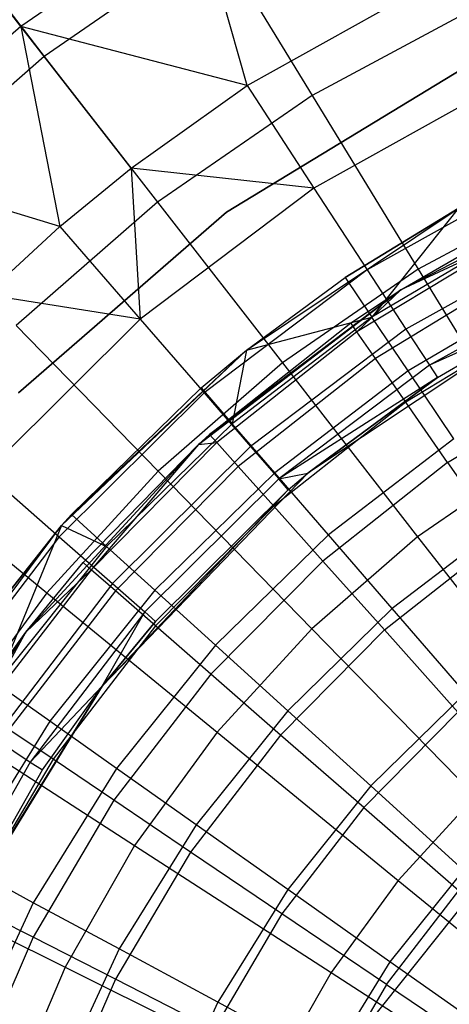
# Model space of a CAD drawing. Extents: x 3 to 49, y 3 to 103.
# Tile 34 of 101: x 24.606 to 25.135, y 26.681 to 27.893. Entities that reach past the tile are written whole.
import ezdxf

# ---------------------------------------------------------------- set-up
doc = ezdxf.new("R2010")
doc.units = 0
doc.header["$LTSCALE"] = 2.54
doc.layers.get('0').update_dxf_attribs({"linetype": 'CONTINUOUS'})

# ---------------------------------------------------------------- blocks, each defined once
blk = doc.blocks.new('HOTEL-MOOD-11782-11790_STL')
at = {"color": 0}
for p, q in [((24.6072, 27.8848, 130.7393), (24.4887, 28.0373, 131.0735)), ((24.6072, 27.8848, 130.7393), (24.4887, 28.0373, 131.0735)), ((24.8227, 28.0336, 130.7393), (24.6072, 27.8848, 130.7393)), ((24.8227, 28.0336, 130.7393), (24.6072, 27.8848, 130.7393)), ((24.8856, 27.812, 130.4228), (24.8227, 28.0336, 130.7393)), ((24.8856, 27.812, 130.4228), (24.8227, 28.0336, 130.7393)), ((24.5127, 28.0065, 134.7271), (24.636, 27.8478, 134.9761)), ((24.5127, 28.0065, 134.7271), (24.636, 27.8478, 134.9761)), ((24.8471, 27.9936, 134.9761), (24.636, 27.8478, 134.9761)), ((24.8471, 27.9936, 134.9761), (24.636, 27.8478, 134.9761)), ((24.8471, 27.9936, 134.9761), (24.9656, 27.7997, 135.2015)), ((24.8471, 27.9936, 134.9761), (24.9656, 27.7997, 135.2015)), ((24.8856, 27.812, 130.4228), (25.1375, 27.9527, 130.4228)), ((24.8856, 27.812, 130.4228), (25.1375, 27.9527, 130.4228)), ((25.1693, 27.9089, 135.2015), (24.9656, 27.7997, 135.2015)), ((25.1693, 27.9089, 135.2015), (24.9656, 27.7997, 135.2015)), ((24.6072, 27.8848, 130.7393), (24.4098, 27.7128, 130.7393)), ((24.6072, 27.8848, 130.7393), (24.4098, 27.7128, 130.7393)), ((24.6072, 27.8848, 130.7393), (24.6552, 27.6383, 130.4228)), ((24.8856, 27.812, 130.4228), (24.6072, 27.8848, 130.7393)), ((24.8856, 27.812, 130.4228), (24.6072, 27.8848, 130.7393)), ((24.7428, 27.7103, 130.4228), (24.6072, 27.8848, 130.7393)), ((24.7428, 27.7103, 130.4228), (24.6072, 27.8848, 130.7393)), ((24.6072, 27.8848, 130.7393), (24.6552, 27.6383, 130.4228)), ((24.636, 27.8478, 134.9761), (24.4426, 27.6792, 134.9761)), ((24.636, 27.8478, 134.9761), (24.4426, 27.6792, 134.9761)), ((24.636, 27.8478, 134.9761), (24.7754, 27.6683, 135.2015)), ((24.636, 27.8478, 134.9761), (24.7754, 27.6683, 135.2015)), ((25.15, 27.8321, 125.5751), (24.8601, 27.656, 125.5751)), ((24.8601, 27.656, 125.6951), (25.15, 27.8321, 125.6951)), ((24.8601, 27.656, 125.6951), (25.15, 27.8321, 125.6951)), ((25.15, 27.8321, 125.5751), (24.8601, 27.656, 125.5751)), ((25.2019, 27.8162, 130.196), (24.9679, 27.6856, 130.196)), ((25.2019, 27.8162, 130.196), (24.9679, 27.6856, 130.196)), ((24.7428, 27.7103, 130.4228), (24.8856, 27.812, 130.4228)), ((24.7428, 27.7103, 130.4228), (24.8856, 27.812, 130.4228)), ((24.8856, 27.812, 130.4228), (24.9679, 27.6856, 130.196)), ((24.8856, 27.812, 130.4228), (24.9679, 27.6856, 130.196)), ((24.9656, 27.7997, 135.2015), (24.7754, 27.6683, 135.2015)), ((24.9656, 27.7997, 135.2015), (24.7754, 27.6683, 135.2015)), ((24.9656, 27.7997, 135.2015), (25.0962, 27.5858, 135.4006)), ((24.9656, 27.7997, 135.2015), (25.0962, 27.5858, 135.4006)), ((24.6552, 27.6383, 130.4228), (24.4098, 27.7128, 130.7393)), ((24.6552, 27.6383, 130.4228), (24.4098, 27.7128, 130.7393)), ((24.6552, 27.6383, 130.4228), (24.7428, 27.7103, 130.4228)), ((24.6552, 27.6383, 130.4228), (24.7428, 27.7103, 130.4228)), ((24.9679, 27.6856, 130.196), (24.7428, 27.7103, 130.4228)), ((24.7428, 27.7103, 130.4228), (24.754, 27.5243, 130.196)), ((24.9679, 27.6856, 130.196), (24.7428, 27.7103, 130.4228)), ((24.7428, 27.7103, 130.4228), (24.754, 27.5243, 130.196)), ((25.2531, 27.7076, 129.9515), (25.0335, 27.585, 129.9515)), ((25.2531, 27.7076, 129.9515), (25.0335, 27.585, 129.9515)), ((25.0749, 27.5605, 129.6549), (25.3534, 27.705, 129.6549)), ((25.0749, 27.5605, 129.6549), (25.3534, 27.705, 129.6549)), ((24.9679, 27.6856, 130.196), (24.754, 27.5243, 130.196)), ((24.9679, 27.6856, 130.196), (24.754, 27.5243, 130.196)), ((24.9679, 27.6856, 130.196), (25.0335, 27.585, 129.9515)), ((24.9679, 27.6856, 130.196), (25.0335, 27.585, 129.9515)), ((25.2751, 27.6817, 135.4006), (25.0962, 27.5858, 135.4006)), ((25.2751, 27.6817, 135.4006), (25.0962, 27.5858, 135.4006)), ((24.7754, 27.6683, 135.2015), (24.6012, 27.5165, 135.2015)), ((24.7754, 27.6683, 135.2015), (24.6012, 27.5165, 135.2015)), ((24.7754, 27.6683, 135.2015), (24.9292, 27.4704, 135.4006)), ((24.7754, 27.6683, 135.2015), (24.9292, 27.4704, 135.4006)), ((24.8601, 27.656, 125.5751), (24.6041, 27.4334, 125.5751)), ((24.6041, 27.4334, 125.6951), (24.8601, 27.656, 125.6951)), ((24.6041, 27.4334, 125.6951), (24.8601, 27.656, 125.6951)), ((24.8601, 27.656, 125.5751), (24.6041, 27.4334, 125.5751)), ((24.8601, 27.656, 125.6951), (24.8601, 27.656, 125.5751)), ((24.8601, 27.656, 125.6951), (24.8601, 27.656, 125.5751)), ((24.8848, 27.4861, 129.6549), (25.1456, 27.6605, 129.6549)), ((24.8848, 27.4861, 129.6549), (25.1456, 27.6605, 129.6549)), ((25.0065, 27.5755, 124.9219), (25.1456, 27.6605, 124.9219)), ((25.1456, 27.6605, 129.6549), (25.0065, 27.5755, 124.9219)), ((25.1456, 27.6605, 129.6549), (25.0065, 27.5755, 124.9219)), ((25.0065, 27.5755, 124.9219), (25.1456, 27.6605, 124.9219)), ((25.1456, 27.6605, 124.9219), (25.0392, 27.5269, 124.7219)), ((25.1456, 27.6605, 124.9219), (25.0392, 27.5269, 124.7219)), ((24.5641, 27.5546, 130.4228), (24.6552, 27.6383, 130.4228)), ((24.5641, 27.5546, 130.4228), (24.6552, 27.6383, 130.4228)), ((24.6552, 27.6383, 130.4228), (24.754, 27.5243, 130.196)), ((24.6552, 27.6383, 130.4228), (24.754, 27.5243, 130.196)), ((25.2256, 27.6367, 124.7219), (25.0392, 27.5269, 124.7219)), ((25.2256, 27.6367, 124.7219), (25.0392, 27.5269, 124.7219)), ((25.0749, 27.5605, 129.6549), (25.2028, 27.6345, 125.3549)), ((25.0749, 27.5605, 125.3549), (25.2028, 27.6345, 125.3549)), ((25.0749, 27.5605, 129.6549), (25.2028, 27.6345, 125.3549)), ((25.0749, 27.5605, 125.3549), (25.2028, 27.6345, 125.3549)), ((25.209, 27.6227, 125.1365), (25.0209, 27.5086, 125.1365)), ((25.209, 27.6227, 125.1365), (25.0209, 27.5086, 125.1365)), ((25.209, 27.6227, 125.1365), (25.0749, 27.5605, 125.3549)), ((25.209, 27.6227, 125.1365), (25.0749, 27.5605, 125.3549)), ((25.2904, 27.6287, 129.6934), (25.0812, 27.5119, 129.6934)), ((25.2904, 27.6287, 129.6934), (25.0812, 27.5119, 129.6934)), ((25.0335, 27.585, 129.9515), (24.8326, 27.4336, 129.9515)), ((25.0335, 27.585, 129.9515), (24.8326, 27.4336, 129.9515)), ((25.0962, 27.5858, 135.4006), (24.9292, 27.4704, 135.4006)), ((25.0962, 27.5858, 135.4006), (24.9292, 27.4704, 135.4006)), ((25.0335, 27.585, 129.9515), (25.0812, 27.5119, 129.6934)), ((25.0335, 27.585, 129.9515), (25.0812, 27.5119, 129.6934)), ((25.2274, 27.5876, 124.9212), (25.0435, 27.476, 124.9212)), ((25.2274, 27.5876, 124.9212), (25.0435, 27.476, 124.9212)), ((25.0962, 27.5858, 135.4006), (25.2375, 27.3545, 135.5708)), ((25.0962, 27.5858, 135.4006), (25.2375, 27.3545, 135.5708)), ((24.8848, 27.4861, 124.9219), (25.0065, 27.5755, 124.9219)), ((24.8848, 27.4861, 129.6549), (25.0065, 27.5755, 124.9219)), ((24.8848, 27.4861, 124.9219), (25.0065, 27.5755, 124.9219)), ((24.8848, 27.4861, 129.6549), (25.0065, 27.5755, 124.9219)), ((25.0065, 27.5755, 124.9219), (25.0392, 27.5269, 124.7219)), ((25.0065, 27.5755, 124.9219), (25.0392, 27.5269, 124.7219)), ((25.313, 27.5808, 129.4262), (25.1101, 27.4675, 129.4262)), ((25.313, 27.5808, 129.4262), (25.1101, 27.4675, 129.4262)), ((24.8257, 27.3698, 129.6549), (25.0749, 27.5605, 129.6549)), ((25.0749, 27.5605, 129.6549), (24.8257, 27.3698, 125.3549)), ((25.0749, 27.5605, 129.6549), (24.8257, 27.3698, 125.3549)), ((24.8257, 27.3698, 129.6549), (25.0749, 27.5605, 129.6549)), ((25.0749, 27.5605, 129.6549), (24.8394, 27.3822, 125.3549)), ((25.0749, 27.5605, 129.6549), (24.8394, 27.3822, 125.3549)), ((25.0133, 27.5196, 125.3549), (25.0749, 27.5605, 129.6549)), ((25.0133, 27.5196, 125.3549), (25.0749, 27.5605, 129.6549)), ((25.0133, 27.5196, 125.3549), (25.0749, 27.5605, 125.3549)), ((25.0133, 27.5196, 125.3549), (25.0749, 27.5605, 125.3549)), ((25.0209, 27.5086, 125.1365), (25.0749, 27.5605, 125.3549)), ((25.0209, 27.5086, 125.1365), (25.0749, 27.5605, 125.3549)), ((25.0749, 27.5605, 125.3549), (25.0749, 27.5605, 129.6549)), ((25.0749, 27.5605, 125.3549), (25.0749, 27.5605, 129.6549)), ((25.262, 27.5654, 124.5295), (25.0839, 27.4605, 124.5295)), ((25.262, 27.5654, 124.5295), (25.0839, 27.4605, 124.5295)), ((24.754, 27.5243, 130.196), (24.5641, 27.5546, 130.4228)), ((24.754, 27.5243, 130.196), (24.5641, 27.5546, 130.4228)), ((25.2637, 27.5366, 128.3418), (24.9603, 27.3348, 128.3418)), ((25.2637, 27.5366, 129.1543), (25.1101, 27.4675, 129.4262)), ((25.2637, 27.5366, 129.1543), (25.1101, 27.4675, 129.4262)), ((25.1198, 27.4526, 129.1543), (25.2637, 27.5366, 128.3418)), ((25.1198, 27.4526, 129.1543), (25.2637, 27.5366, 128.3418)), ((25.1198, 27.4526, 129.1543), (25.2637, 27.5366, 129.1543)), ((25.1198, 27.4526, 129.1543), (25.2637, 27.5366, 129.1543)), ((24.754, 27.5243, 130.196), (24.564, 27.3354, 130.196)), ((24.754, 27.5243, 130.196), (24.564, 27.3354, 130.196)), ((24.754, 27.5243, 130.196), (24.8326, 27.4336, 129.9515)), ((24.754, 27.5243, 130.196), (24.8326, 27.4336, 129.9515)), ((25.0392, 27.5269, 124.7219), (24.8674, 27.3955, 124.7219)), ((25.0392, 27.5269, 124.7219), (24.8674, 27.3955, 124.7219)), ((24.8848, 27.4861, 124.9219), (25.0392, 27.5269, 124.7219)), ((24.8848, 27.4861, 124.9219), (25.0392, 27.5269, 124.7219)), ((25.0839, 27.4605, 124.5295), (25.0392, 27.5269, 124.7219)), ((25.0839, 27.4605, 124.5295), (25.0392, 27.5269, 124.7219)), ((25.2579, 27.5296, 124.7124), (25.0809, 27.4222, 124.7124)), ((25.2579, 27.5296, 124.7124), (25.0809, 27.4222, 124.7124)), ((24.6012, 27.5165, 135.2015), (24.7762, 27.3371, 135.4006)), ((24.6012, 27.5165, 135.2015), (24.7762, 27.3371, 135.4006)), ((24.8394, 27.3822, 125.3549), (25.0133, 27.5196, 125.3549)), ((24.8394, 27.3822, 125.3549), (25.0133, 27.5196, 125.3549)), ((25.0812, 27.5119, 129.6934), (24.8898, 27.3676, 129.6934)), ((25.0812, 27.5119, 129.6934), (24.8898, 27.3676, 129.6934)), ((25.0209, 27.5086, 125.1365), (25.0133, 27.5196, 125.3549)), ((25.0209, 27.5086, 125.1365), (25.0133, 27.5196, 125.3549)), ((25.0812, 27.5119, 129.6934), (25.1101, 27.4675, 129.4262)), ((25.0812, 27.5119, 129.6934), (25.1101, 27.4675, 129.4262)), ((25.0209, 27.5086, 125.1365), (24.8482, 27.3723, 125.1365)), ((25.0209, 27.5086, 125.1365), (24.8482, 27.3723, 125.1365)), ((25.0435, 27.476, 124.9212), (25.0209, 27.5086, 125.1365)), ((25.0435, 27.476, 124.9212), (25.0209, 27.5086, 125.1365)), ((24.6572, 27.2701, 129.6549), (24.8848, 27.4861, 129.6549)), ((24.6572, 27.2701, 129.6549), (24.8848, 27.4861, 129.6549)), ((24.6693, 27.2836, 124.9219), (24.8848, 27.4861, 129.6549)), ((24.6693, 27.2836, 124.9219), (24.8848, 27.4861, 129.6549)), ((24.8291, 27.4397, 124.9219), (24.8848, 27.4861, 124.9219)), ((24.8291, 27.4397, 124.9219), (24.8848, 27.4861, 124.9219)), ((24.8291, 27.4397, 124.9219), (24.8848, 27.4861, 129.6549)), ((24.8291, 27.4397, 124.9219), (24.8848, 27.4861, 129.6549)), ((24.8848, 27.4861, 124.9219), (24.8674, 27.3955, 124.7219)), ((24.8848, 27.4861, 124.9219), (24.8674, 27.3955, 124.7219)), ((24.8848, 27.4861, 129.6549), (24.8848, 27.4861, 124.9219)), ((24.8848, 27.4861, 129.6549), (24.8848, 27.4861, 124.9219)), ((25.0435, 27.476, 124.9212), (24.8747, 27.3427, 124.9212)), ((25.0435, 27.476, 124.9212), (24.8747, 27.3427, 124.9212)), ((25.0809, 27.4222, 124.7124), (25.0435, 27.476, 124.9212)), ((25.0809, 27.4222, 124.7124), (25.0435, 27.476, 124.9212)), ((24.9292, 27.4704, 135.4006), (24.7762, 27.3371, 135.4006)), ((24.9292, 27.4704, 135.4006), (24.7762, 27.3371, 135.4006)), ((25.1101, 27.4675, 129.4262), (24.9245, 27.3276, 129.4262)), ((25.1101, 27.4675, 129.4262), (24.9245, 27.3276, 129.4262)), ((24.9292, 27.4704, 135.4006), (25.0955, 27.2564, 135.5708)), ((24.9292, 27.4704, 135.4006), (25.0955, 27.2564, 135.5708)), ((25.1101, 27.4675, 129.4262), (25.1198, 27.4526, 129.1543)), ((25.1101, 27.4675, 129.4262), (25.1198, 27.4526, 129.1543)), ((25.0839, 27.4605, 124.5295), (24.9198, 27.3349, 124.5295)), ((25.0839, 27.4605, 124.5295), (24.9198, 27.3349, 124.5295)), ((25.1198, 27.4526, 129.1543), (24.9245, 27.3276, 129.4262)), ((25.1198, 27.4526, 129.1543), (24.9245, 27.3276, 129.4262)), ((24.9603, 27.3348, 129.1543), (25.1198, 27.4526, 129.1543)), ((25.1198, 27.4526, 129.1543), (24.9603, 27.3348, 128.3418)), ((25.1198, 27.4526, 129.1543), (24.9603, 27.3348, 128.3418)), ((24.9603, 27.3348, 129.1543), (25.1198, 27.4526, 129.1543)), ((25.1402, 27.377, 124.347), (25.0839, 27.4605, 124.5295)), ((25.1402, 27.377, 124.347), (25.0839, 27.4605, 124.5295)), ((24.6693, 27.2836, 124.9219), (24.8291, 27.4397, 124.9219)), ((24.6693, 27.2836, 124.9219), (24.8291, 27.4397, 124.9219)), ((24.8291, 27.4397, 124.9219), (24.8674, 27.3955, 124.7219)), ((24.8291, 27.4397, 124.9219), (24.8674, 27.3955, 124.7219)), ((25.1325, 27.3479, 124.5131), (25.2999, 27.4495, 124.5131)), ((25.1325, 27.3479, 124.5131), (25.2999, 27.4495, 124.5131)), ((24.8326, 27.4336, 129.9515), (24.6543, 27.2562, 129.9515)), ((24.8326, 27.4336, 129.9515), (24.6543, 27.2562, 129.9515)), ((24.8326, 27.4336, 129.9515), (24.8898, 27.3676, 129.6934)), ((24.8326, 27.4336, 129.9515), (24.8898, 27.3676, 129.6934)), ((25.0809, 27.4222, 124.7124), (24.9184, 27.2939, 124.7124)), ((25.0809, 27.4222, 124.7124), (24.9184, 27.2939, 124.7124)), ((25.1325, 27.3479, 124.5131), (25.0809, 27.4222, 124.7124)), ((25.1325, 27.3479, 124.5131), (25.0809, 27.4222, 124.7124)), ((24.8674, 27.3955, 124.7219), (24.7127, 27.2443, 124.7219)), ((24.8674, 27.3955, 124.7219), (24.7127, 27.2443, 124.7219)), ((24.9198, 27.3349, 124.5295), (24.8674, 27.3955, 124.7219)), ((24.9198, 27.3349, 124.5295), (24.8674, 27.3955, 124.7219)), ((24.8257, 27.3698, 125.3549), (24.8394, 27.3822, 125.3549)), ((24.8257, 27.3698, 125.3549), (24.8394, 27.3822, 125.3549)), ((24.8394, 27.3822, 125.3549), (24.8482, 27.3723, 125.1365)), ((24.8394, 27.3822, 125.3549), (24.8482, 27.3723, 125.1365)), ((25.1402, 27.377, 124.347), (24.9857, 27.2588, 124.347)), ((25.1402, 27.377, 124.347), (24.9857, 27.2588, 124.347)), ((24.6134, 27.1388, 129.6549), (24.8257, 27.3698, 129.6549)), ((24.6134, 27.1388, 129.6549), (24.8257, 27.3698, 129.6549)), ((24.8257, 27.3698, 129.6549), (24.6837, 27.2245, 125.3549)), ((24.6837, 27.2245, 125.3549), (24.8257, 27.3698, 125.3549)), ((24.8257, 27.3698, 129.6549), (24.6837, 27.2245, 125.3549)), ((24.6837, 27.2245, 125.3549), (24.8257, 27.3698, 125.3549)), ((24.8482, 27.3723, 125.1365), (24.6937, 27.2158, 125.1365)), ((24.8482, 27.3723, 125.1365), (24.6937, 27.2158, 125.1365)), ((24.8257, 27.3698, 125.3549), (24.6937, 27.2158, 125.1365)), ((24.8257, 27.3698, 125.3549), (24.6937, 27.2158, 125.1365)), ((24.8898, 27.3676, 129.6934), (24.7199, 27.1987, 129.6934)), ((24.8898, 27.3676, 129.6934), (24.7199, 27.1987, 129.6934)), ((24.8257, 27.3698, 125.3549), (24.8482, 27.3723, 125.1365)), ((24.8257, 27.3698, 125.3549), (24.8482, 27.3723, 125.1365)), ((24.8257, 27.3698, 129.6549), (24.8257, 27.3698, 125.3549)), ((24.8257, 27.3698, 129.6549), (24.8257, 27.3698, 125.3549)), ((24.8747, 27.3427, 124.9212), (24.8482, 27.3723, 125.1365)), ((24.8747, 27.3427, 124.9212), (24.8482, 27.3723, 125.1365)), ((24.8898, 27.3676, 129.6934), (24.9245, 27.3276, 129.4262)), ((24.8898, 27.3676, 129.6934), (24.9245, 27.3276, 129.4262)), ((25.2375, 27.3545, 135.5708), (25.0955, 27.2564, 135.5708)), ((25.2375, 27.3545, 135.5708), (25.0955, 27.2564, 135.5708)), ((24.445, 27.3462, 135.2015), (24.639, 27.1874, 135.4006)), ((24.445, 27.3462, 135.2015), (24.639, 27.1874, 135.4006)), ((24.8747, 27.3427, 124.9212), (24.7236, 27.1897, 124.9212)), ((24.8747, 27.3427, 124.9212), (24.7236, 27.1897, 124.9212)), ((24.9184, 27.2939, 124.7124), (24.8747, 27.3427, 124.9212)), ((24.9184, 27.2939, 124.7124), (24.8747, 27.3427, 124.9212)), ((25.1325, 27.3479, 124.5131), (24.9787, 27.2265, 124.5131)), ((25.1325, 27.3479, 124.5131), (24.9787, 27.2265, 124.5131)), ((25.1325, 27.3479, 124.5131), (25.1974, 27.2544, 124.3263)), ((25.1325, 27.3479, 124.5131), (25.1974, 27.2544, 124.3263)), ((24.564, 27.3354, 130.196), (24.6543, 27.2562, 129.9515)), ((24.564, 27.3354, 130.196), (24.6543, 27.2562, 129.9515)), ((24.7762, 27.3371, 135.4006), (24.639, 27.1874, 135.4006)), ((24.7762, 27.3371, 135.4006), (24.639, 27.1874, 135.4006)), ((24.9603, 27.3348, 128.3418), (24.7074, 27.0725, 128.3418)), ((24.9198, 27.3349, 124.5295), (24.772, 27.1905, 124.5295)), ((24.9198, 27.3349, 124.5295), (24.772, 27.1905, 124.5295)), ((24.7762, 27.3371, 135.4006), (24.9653, 27.143, 135.5708)), ((24.7762, 27.3371, 135.4006), (24.9653, 27.143, 135.5708)), ((24.9857, 27.2588, 124.347), (24.9198, 27.3349, 124.5295)), ((24.9857, 27.2588, 124.347), (24.9198, 27.3349, 124.5295)), ((24.9245, 27.3276, 129.4262), (24.9603, 27.3348, 129.1543)), ((24.9245, 27.3276, 129.4262), (24.9603, 27.3348, 129.1543)), ((24.9361, 27.3142, 129.1543), (24.9603, 27.3348, 128.3418)), ((24.9361, 27.3142, 129.1543), (24.9603, 27.3348, 129.1543)), ((24.9361, 27.3142, 129.1543), (24.9603, 27.3348, 128.3418)), ((24.9361, 27.3142, 129.1543), (24.9603, 27.3348, 129.1543)), ((24.9603, 27.3348, 129.1543), (24.9603, 27.3348, 128.3418)), ((24.9603, 27.3348, 129.1543), (24.9603, 27.3348, 128.3418)), ((24.9245, 27.3276, 129.4262), (24.7597, 27.1638, 129.4262)), ((24.9245, 27.3276, 129.4262), (24.7597, 27.1638, 129.4262)), ((24.9361, 27.3142, 129.1543), (24.9245, 27.3276, 129.4262)), ((24.9361, 27.3142, 129.1543), (24.9245, 27.3276, 129.4262)), ((24.9361, 27.3142, 129.1543), (24.7074, 27.0725, 128.3418)), ((24.9361, 27.3142, 129.1543), (24.7074, 27.0725, 128.3418)), ((24.773, 27.1521, 129.1543), (24.9361, 27.3142, 129.1543)), ((24.773, 27.1521, 129.1543), (24.9361, 27.3142, 129.1543)), ((24.9184, 27.2939, 124.7124), (24.773, 27.1466, 124.7124)), ((24.9184, 27.2939, 124.7124), (24.773, 27.1466, 124.7124)), ((24.9787, 27.2265, 124.5131), (24.9184, 27.2939, 124.7124)), ((24.9787, 27.2265, 124.5131), (24.9184, 27.2939, 124.7124)), ((24.6572, 27.2701, 124.9219), (24.6693, 27.2836, 124.9219)), ((24.6693, 27.2836, 124.9219), (24.6572, 27.2701, 129.6549)), ((24.6693, 27.2836, 124.9219), (24.6572, 27.2701, 129.6549)), ((24.6572, 27.2701, 124.9219), (24.6693, 27.2836, 124.9219)), ((24.6693, 27.2836, 124.9219), (24.7127, 27.2443, 124.7219)), ((24.6693, 27.2836, 124.9219), (24.7127, 27.2443, 124.7219)), ((24.4693, 27.0188, 129.6549), (24.6572, 27.2701, 129.6549)), ((24.4693, 27.0188, 129.6549), (24.6572, 27.2701, 129.6549)), ((24.5295, 27.1093, 124.9219), (24.6572, 27.2701, 124.9219)), ((24.6572, 27.2701, 129.6549), (24.5295, 27.1093, 124.9219)), ((24.5295, 27.1093, 124.9219), (24.6572, 27.2701, 124.9219)), ((24.6572, 27.2701, 129.6549), (24.5295, 27.1093, 124.9219)), ((24.6572, 27.2701, 124.9219), (24.5773, 27.0755, 124.7219)), ((24.6572, 27.2701, 124.9219), (24.5773, 27.0755, 124.7219)), ((24.6572, 27.2701, 124.9219), (24.7127, 27.2443, 124.7219)), ((24.6572, 27.2701, 124.9219), (24.7127, 27.2443, 124.7219)), ((24.6572, 27.2701, 124.9219), (24.6572, 27.2701, 129.6549)), ((24.6572, 27.2701, 124.9219), (24.6572, 27.2701, 129.6549)), ((25.2072, 27.2774, 124.1767), (25.0643, 27.168, 124.1767)), ((25.2072, 27.2774, 124.1767), (25.0643, 27.168, 124.1767)), ((24.6543, 27.2562, 129.9515), (24.5017, 27.0562, 129.9515)), ((24.6543, 27.2562, 129.9515), (24.5017, 27.0562, 129.9515)), ((24.6543, 27.2562, 129.9515), (24.7199, 27.1987, 129.6934)), ((24.6543, 27.2562, 129.9515), (24.7199, 27.1987, 129.6934)), ((24.9857, 27.2588, 124.347), (24.8466, 27.1228, 124.347)), ((24.9857, 27.2588, 124.347), (24.8466, 27.1228, 124.347)), ((25.0955, 27.2564, 135.5708), (24.9653, 27.143, 135.5708)), ((25.0955, 27.2564, 135.5708), (24.9653, 27.143, 135.5708)), ((25.0643, 27.168, 124.1767), (24.9857, 27.2588, 124.347)), ((25.0643, 27.168, 124.1767), (24.9857, 27.2588, 124.347)), ((25.0955, 27.2564, 135.5708), (25.2722, 27.0289, 135.7103)), ((25.0955, 27.2564, 135.5708), (25.2722, 27.0289, 135.7103)), ((24.7127, 27.2443, 124.7219), (24.5773, 27.0755, 124.7219)), ((24.7127, 27.2443, 124.7219), (24.5773, 27.0755, 124.7219)), ((24.772, 27.1905, 124.5295), (24.7127, 27.2443, 124.7219)), ((24.772, 27.1905, 124.5295), (24.7127, 27.2443, 124.7219)), ((25.0547, 27.1416, 124.3263), (25.1974, 27.2544, 124.3263)), ((25.0547, 27.1416, 124.3263), (25.1974, 27.2544, 124.3263)), ((24.6134, 27.1388, 129.6549), (24.6837, 27.2245, 125.3549)), ((24.6134, 27.1388, 129.6549), (24.6837, 27.2245, 125.3549)), ((24.6134, 27.1388, 125.3549), (24.6837, 27.2245, 125.3549)), ((24.6134, 27.1388, 125.3549), (24.6837, 27.2245, 125.3549)), ((24.6837, 27.2245, 125.3549), (24.6937, 27.2158, 125.1365)), ((24.6837, 27.2245, 125.3549), (24.6937, 27.2158, 125.1365)), ((24.9787, 27.2265, 124.5131), (24.8411, 27.0871, 124.5131)), ((24.9787, 27.2265, 124.5131), (24.8411, 27.0871, 124.5131)), ((25.0547, 27.1416, 124.3263), (24.9787, 27.2265, 124.5131)), ((25.0547, 27.1416, 124.3263), (24.9787, 27.2265, 124.5131)), ((24.6937, 27.2158, 125.1365), (24.5595, 27.0415, 125.1365)), ((24.6937, 27.2158, 125.1365), (24.5595, 27.0415, 125.1365)), ((24.6937, 27.2158, 125.1365), (24.6134, 27.1388, 125.3549)), ((24.6937, 27.2158, 125.1365), (24.6134, 27.1388, 125.3549)), ((24.7236, 27.1897, 124.9212), (24.6937, 27.2158, 125.1365)), ((24.7236, 27.1897, 124.9212), (24.6937, 27.2158, 125.1365)), ((24.7199, 27.1987, 129.6934), (24.5745, 27.0082, 129.6934)), ((24.7199, 27.1987, 129.6934), (24.5745, 27.0082, 129.6934)), ((24.7199, 27.1987, 129.6934), (24.7597, 27.1638, 129.4262)), ((24.7199, 27.1987, 129.6934), (24.7597, 27.1638, 129.4262)), ((24.639, 27.1874, 135.4006), (24.5194, 27.0234, 135.4006)), ((24.639, 27.1874, 135.4006), (24.5194, 27.0234, 135.4006)), ((24.7236, 27.1897, 124.9212), (24.5924, 27.0192, 124.9212)), ((24.7236, 27.1897, 124.9212), (24.5924, 27.0192, 124.9212)), ((24.639, 27.1874, 135.4006), (24.8487, 27.0158, 135.5708)), ((24.639, 27.1874, 135.4006), (24.8487, 27.0158, 135.5708)), ((24.772, 27.1905, 124.5295), (24.6427, 27.0293, 124.5295)), ((24.772, 27.1905, 124.5295), (24.6427, 27.0293, 124.5295)), ((24.773, 27.1466, 124.7124), (24.7236, 27.1897, 124.9212)), ((24.773, 27.1466, 124.7124), (24.7236, 27.1897, 124.9212)), ((24.8466, 27.1228, 124.347), (24.772, 27.1905, 124.5295)), ((24.8466, 27.1228, 124.347), (24.772, 27.1905, 124.5295)), ((24.7597, 27.1638, 129.4262), (24.6187, 26.979, 129.4262)), ((24.7597, 27.1638, 129.4262), (24.6187, 26.979, 129.4262)), ((24.7074, 27.0725, 129.1543), (24.7597, 27.1638, 129.4262)), ((24.7074, 27.0725, 129.1543), (24.7597, 27.1638, 129.4262)), ((24.7597, 27.1638, 129.4262), (24.773, 27.1521, 129.1543)), ((24.7597, 27.1638, 129.4262), (24.773, 27.1521, 129.1543)), ((25.0643, 27.168, 124.1767), (24.9356, 27.0422, 124.1767)), ((25.0643, 27.168, 124.1767), (24.9356, 27.0422, 124.1767)), ((25.1546, 27.0637, 124.0205), (25.0643, 27.168, 124.1767)), ((25.1546, 27.0637, 124.0205), (25.0643, 27.168, 124.1767)), ((24.773, 27.1466, 124.7124), (24.6467, 26.9825, 124.7124)), ((24.773, 27.1466, 124.7124), (24.6467, 26.9825, 124.7124)), ((24.7074, 27.0725, 129.1543), (24.773, 27.1521, 129.1543)), ((24.773, 27.1521, 129.1543), (24.7074, 27.0725, 128.3418)), ((24.773, 27.1521, 129.1543), (24.7074, 27.0725, 128.3418)), ((24.7074, 27.0725, 129.1543), (24.773, 27.1521, 129.1543)), ((24.8411, 27.0871, 124.5131), (24.773, 27.1466, 124.7124)), ((24.8411, 27.0871, 124.5131), (24.773, 27.1466, 124.7124)), ((24.4444, 26.8744, 129.6549), (24.6134, 27.1388, 129.6549)), ((24.4444, 26.8744, 129.6549), (24.6134, 27.1388, 129.6549)), ((24.6134, 27.1388, 129.6549), (24.5485, 27.0489, 125.3549)), ((24.5485, 27.0489, 125.3549), (24.6134, 27.1388, 125.3549)), ((24.6134, 27.1388, 129.6549), (24.5485, 27.0489, 125.3549)), ((24.5485, 27.0489, 125.3549), (24.6134, 27.1388, 125.3549)), ((24.5595, 27.0415, 125.1365), (24.6134, 27.1388, 125.3549)), ((24.5595, 27.0415, 125.1365), (24.6134, 27.1388, 125.3549)), ((24.6134, 27.1388, 129.6549), (24.6134, 27.1388, 125.3549)), ((24.6134, 27.1388, 129.6549), (24.6134, 27.1388, 125.3549)), ((24.9653, 27.143, 135.5708), (24.8487, 27.0158, 135.5708)), ((24.9653, 27.143, 135.5708), (24.8487, 27.0158, 135.5708)), ((25.0547, 27.1416, 124.3263), (24.9269, 27.0122, 124.3263)), ((25.0547, 27.1416, 124.3263), (24.9269, 27.0122, 124.3263)), ((24.9653, 27.143, 135.5708), (25.1665, 26.9368, 135.7103)), ((24.9653, 27.143, 135.5708), (25.1665, 26.9368, 135.7103)), ((25.0547, 27.1416, 124.3263), (25.1452, 27.0405, 124.1546)), ((25.0547, 27.1416, 124.3263), (25.1452, 27.0405, 124.1546)), ((24.8466, 27.1228, 124.347), (24.7249, 26.9711, 124.347)), ((24.8466, 27.1228, 124.347), (24.7249, 26.9711, 124.347)), ((24.9356, 27.0422, 124.1767), (24.8466, 27.1228, 124.347)), ((24.9356, 27.0422, 124.1767), (24.8466, 27.1228, 124.347)), ((24.8411, 27.0871, 124.5131), (24.7216, 26.9319, 124.5131)), ((24.8411, 27.0871, 124.5131), (24.7216, 26.9319, 124.5131)), ((24.9269, 27.0122, 124.3263), (24.8411, 27.0871, 124.5131)), ((24.9269, 27.0122, 124.3263), (24.8411, 27.0871, 124.5131)), ((24.6427, 27.0293, 124.5295), (24.5773, 27.0755, 124.7219)), ((24.6427, 27.0293, 124.5295), (24.5773, 27.0755, 124.7219)), ((24.7074, 27.0725, 128.3418), (24.5168, 26.7619, 128.3418)), ((24.5203, 26.7691, 129.1543), (24.7074, 27.0725, 128.3418)), ((24.5203, 26.7691, 129.1543), (24.7074, 27.0725, 128.3418)), ((24.7074, 27.0725, 129.1543), (24.6187, 26.979, 129.4262)), ((24.7074, 27.0725, 129.1543), (24.6187, 26.979, 129.4262)), ((24.6336, 26.9692, 129.1543), (24.7074, 27.0725, 128.3418)), ((24.6336, 26.9692, 129.1543), (24.7074, 27.0725, 128.3418)), ((24.6336, 26.9692, 129.1543), (24.7074, 27.0725, 129.1543)), ((24.6336, 26.9692, 129.1543), (24.7074, 27.0725, 129.1543)), ((24.7074, 27.0725, 129.1543), (24.7074, 27.0725, 128.3418)), ((24.7074, 27.0725, 129.1543), (24.7074, 27.0725, 128.3418)), ((25.1546, 27.0637, 124.0205), (25.0378, 26.9495, 124.0205)), ((25.1546, 27.0637, 124.0205), (25.0378, 26.9495, 124.0205)), ((24.9356, 27.0422, 124.1767), (24.8229, 26.9018, 124.1767)), ((24.9356, 27.0422, 124.1767), (24.8229, 26.9018, 124.1767)), ((25.0378, 26.9495, 124.0205), (24.9356, 27.0422, 124.1767)), ((25.0378, 26.9495, 124.0205), (24.9356, 27.0422, 124.1767)), ((25.0292, 26.923, 124.1546), (25.1452, 27.0405, 124.1546)), ((25.0292, 26.923, 124.1546), (25.1452, 27.0405, 124.1546)), ((24.6427, 27.0293, 124.5295), (24.5338, 26.8537, 124.5295)), ((24.6427, 27.0293, 124.5295), (24.5338, 26.8537, 124.5295)), ((24.7249, 26.9711, 124.347), (24.6427, 27.0293, 124.5295)), ((24.7249, 26.9711, 124.347), (24.6427, 27.0293, 124.5295)), ((24.5194, 27.0234, 135.4006), (24.7471, 26.8763, 135.5708)), ((24.5194, 27.0234, 135.4006), (24.7471, 26.8763, 135.5708)), ((24.6467, 26.9825, 124.7124), (24.5924, 27.0192, 124.9212)), ((24.6467, 26.9825, 124.7124), (24.5924, 27.0192, 124.9212)), ((24.8487, 27.0158, 135.5708), (24.7471, 26.8763, 135.5708)), ((24.8487, 27.0158, 135.5708), (24.7471, 26.8763, 135.5708)), ((24.8487, 27.0158, 135.5708), (25.0717, 26.8333, 135.7103)), ((24.8487, 27.0158, 135.5708), (25.0717, 26.8333, 135.7103)), ((24.5745, 27.0082, 129.6934), (24.6187, 26.979, 129.4262)), ((24.5745, 27.0082, 129.6934), (24.6187, 26.979, 129.4262)), ((24.9269, 27.0122, 124.3263), (24.816, 26.8681, 124.3263)), ((24.9269, 27.0122, 124.3263), (24.816, 26.8681, 124.3263)), ((25.0292, 26.923, 124.1546), (24.9269, 27.0122, 124.3263)), ((25.0292, 26.923, 124.1546), (24.9269, 27.0122, 124.3263)), ((24.6187, 26.979, 129.4262), (24.5042, 26.7768, 129.4262)), ((24.6187, 26.979, 129.4262), (24.5042, 26.7768, 129.4262)), ((24.6467, 26.9825, 124.7124), (24.5416, 26.8042, 124.7124)), ((24.6467, 26.9825, 124.7124), (24.5416, 26.8042, 124.7124)), ((24.6187, 26.979, 129.4262), (24.6336, 26.9692, 129.1543)), ((24.6187, 26.979, 129.4262), (24.6336, 26.9692, 129.1543)), ((24.7216, 26.9319, 124.5131), (24.6467, 26.9825, 124.7124)), ((24.7216, 26.9319, 124.5131), (24.6467, 26.9825, 124.7124)), ((24.9587, 26.5617, 3.118), (25.2916, 26.9792, 3.118)), ((24.9587, 26.5617, 3.318), (25.2916, 26.9792, 3.318)), ((24.9587, 26.5617, 3.118), (25.2916, 26.9792, 3.118)), ((24.9587, 26.5617, 3.318), (25.2916, 26.9792, 3.318)), ((24.5203, 26.7691, 129.1543), (24.6336, 26.9692, 129.1543)), ((24.5203, 26.7691, 129.1543), (24.6336, 26.9692, 129.1543)), ((24.7249, 26.9711, 124.347), (24.6224, 26.8058, 124.347)), ((24.7249, 26.9711, 124.347), (24.6224, 26.8058, 124.347)), ((24.8229, 26.9018, 124.1767), (24.7249, 26.9711, 124.347)), ((24.8229, 26.9018, 124.1767), (24.7249, 26.9711, 124.347)), ((25.0378, 26.9495, 124.0205), (24.9356, 26.8221, 124.0205)), ((25.0378, 26.9495, 124.0205), (24.9356, 26.8221, 124.0205)), ((25.1521, 26.8459, 123.8804), (25.0378, 26.9495, 124.0205)), ((25.1521, 26.8459, 123.8804), (25.0378, 26.9495, 124.0205)), ((24.7216, 26.9319, 124.5131), (24.6221, 26.7632, 124.5131)), ((24.7216, 26.9319, 124.5131), (24.6221, 26.7632, 124.5131)), ((24.816, 26.8681, 124.3263), (24.7216, 26.9319, 124.5131)), ((24.816, 26.8681, 124.3263), (24.7216, 26.9319, 124.5131)), ((25.1665, 26.9368, 135.7103), (25.0717, 26.8333, 135.7103)), ((25.1665, 26.9368, 135.7103), (25.0717, 26.8333, 135.7103)), ((25.0292, 26.923, 124.1546), (24.9285, 26.7921, 124.1546)), ((25.0292, 26.923, 124.1546), (24.9285, 26.7921, 124.1546)), ((25.0292, 26.923, 124.1546), (25.1464, 26.8207, 124.0007)), ((25.0292, 26.923, 124.1546), (25.1464, 26.8207, 124.0007)), ((24.8229, 26.9018, 124.1767), (24.728, 26.7488, 124.1767)), ((24.8229, 26.9018, 124.1767), (24.728, 26.7488, 124.1767)), ((24.9356, 26.8221, 124.0205), (24.8229, 26.9018, 124.1767)), ((24.9356, 26.8221, 124.0205), (24.8229, 26.9018, 124.1767)), ((24.7471, 26.8763, 135.5708), (24.6617, 26.7263, 135.5708)), ((24.7471, 26.8763, 135.5708), (24.6617, 26.7263, 135.5708)), ((24.816, 26.8681, 124.3263), (24.7236, 26.7114, 124.3263)), ((24.816, 26.8681, 124.3263), (24.7236, 26.7114, 124.3263)), ((24.7471, 26.8763, 135.5708), (24.989, 26.72, 135.7103)), ((24.7471, 26.8763, 135.5708), (24.989, 26.72, 135.7103)), ((24.9285, 26.7921, 124.1546), (24.816, 26.8681, 124.3263)), ((24.9285, 26.7921, 124.1546), (24.816, 26.8681, 124.3263)), ((24.419, 26.847, 135.4006), (24.6617, 26.7263, 135.5708)), ((24.419, 26.847, 135.4006), (24.6617, 26.7263, 135.5708)), ((24.6224, 26.8058, 124.347), (24.5338, 26.8537, 124.5295)), ((24.6224, 26.8058, 124.347), (24.5338, 26.8537, 124.5295)), ((25.1521, 26.8459, 123.8804), (25.0615, 26.733, 123.8804)), ((25.1521, 26.8459, 123.8804), (25.0615, 26.733, 123.8804)), ((25.0717, 26.8333, 135.7103), (24.989, 26.72, 135.7103)), ((25.0717, 26.8333, 135.7103), (24.989, 26.72, 135.7103)), ((25.0717, 26.8333, 135.7103), (25.3051, 26.6423, 135.8172)), ((25.0717, 26.8333, 135.7103), (25.3051, 26.6423, 135.8172)), ((24.9356, 26.8221, 124.0205), (24.8495, 26.6833, 124.0205)), ((24.9356, 26.8221, 124.0205), (24.8495, 26.6833, 124.0205)), ((25.0615, 26.733, 123.8804), (24.9356, 26.8221, 124.0205)), ((25.0615, 26.733, 123.8804), (24.9356, 26.8221, 124.0205)), ((25.0574, 26.705, 124.0007), (25.1464, 26.8207, 124.0007)), ((25.0574, 26.705, 124.0007), (25.1464, 26.8207, 124.0007)), ((24.6224, 26.8058, 124.347), (24.5405, 26.6294, 124.347)), ((24.6224, 26.8058, 124.347), (24.5405, 26.6294, 124.347)), ((24.6221, 26.7632, 124.5131), (24.5416, 26.8042, 124.7124)), ((24.6221, 26.7632, 124.5131), (24.5416, 26.8042, 124.7124)), ((24.728, 26.7488, 124.1767), (24.6224, 26.8058, 124.347)), ((24.728, 26.7488, 124.1767), (24.6224, 26.8058, 124.347)), ((24.9285, 26.7921, 124.1546), (24.8446, 26.6498, 124.1546)), ((24.9285, 26.7921, 124.1546), (24.8446, 26.6498, 124.1546)), ((25.0574, 26.705, 124.0007), (24.9285, 26.7921, 124.1546)), ((25.0574, 26.705, 124.0007), (24.9285, 26.7921, 124.1546)), ((24.6221, 26.7632, 124.5131), (24.5441, 26.5835, 124.5131)), ((24.6221, 26.7632, 124.5131), (24.5441, 26.5835, 124.5131)), ((24.7236, 26.7114, 124.3263), (24.6221, 26.7632, 124.5131)), ((24.7236, 26.7114, 124.3263), (24.6221, 26.7632, 124.5131)), ((24.728, 26.7488, 124.1767), (24.6523, 26.5855, 124.1767)), ((24.728, 26.7488, 124.1767), (24.6523, 26.5855, 124.1767)), ((24.8495, 26.6833, 124.0205), (24.728, 26.7488, 124.1767)), ((24.8495, 26.6833, 124.0205), (24.728, 26.7488, 124.1767)), ((24.6617, 26.7263, 135.5708), (24.5936, 26.5677, 135.5708)), ((24.6617, 26.7263, 135.5708), (24.5936, 26.5677, 135.5708)), ((24.6617, 26.7263, 135.5708), (24.9196, 26.598, 135.7103)), ((24.6617, 26.7263, 135.5708), (24.9196, 26.598, 135.7103)), ((25.0615, 26.733, 123.8804), (24.9853, 26.61, 123.8804)), ((25.0615, 26.733, 123.8804), (24.9853, 26.61, 123.8804)), ((25.1993, 26.6356, 123.7581), (25.0615, 26.733, 123.8804)), ((25.1993, 26.6356, 123.7581), (25.0615, 26.733, 123.8804)), ((24.7236, 26.7114, 124.3263), (24.6512, 26.5446, 124.3263)), ((24.7236, 26.7114, 124.3263), (24.6512, 26.5446, 124.3263)), ((24.8446, 26.6498, 124.1546), (24.7236, 26.7114, 124.3263)), ((24.8446, 26.6498, 124.1546), (24.7236, 26.7114, 124.3263)), ((24.989, 26.72, 135.7103), (24.9196, 26.598, 135.7103)), ((24.989, 26.72, 135.7103), (24.9196, 26.598, 135.7103)), ((24.989, 26.72, 135.7103), (25.2424, 26.5562, 135.8172)), ((24.989, 26.72, 135.7103), (25.2424, 26.5562, 135.8172)), ((25.0574, 26.705, 124.0007), (24.9832, 26.5792, 124.0007)), ((25.0574, 26.705, 124.0007), (24.9832, 26.5792, 124.0007)), ((25.0574, 26.705, 124.0007), (25.2008, 26.6081, 123.8668)), ((25.0574, 26.705, 124.0007), (25.2008, 26.6081, 123.8668)), ((24.8495, 26.6833, 124.0205), (24.7808, 26.5351, 124.0205)), ((24.8495, 26.6833, 124.0205), (24.7808, 26.5351, 124.0205)), ((24.9853, 26.61, 123.8804), (24.8495, 26.6833, 124.0205)), ((24.9853, 26.61, 123.8804), (24.8495, 26.6833, 124.0205))]:
    blk.add_line(p, q, dxfattribs=at)

msp = doc.modelspace()

# ---------------------------------------------------------------- block references
at = {"color": 0}
msp.add_blockref('HOTEL-MOOD-11782-11790_STL', (0, 0), dxfattribs=at)

doc.saveas('drawing.dxf')
